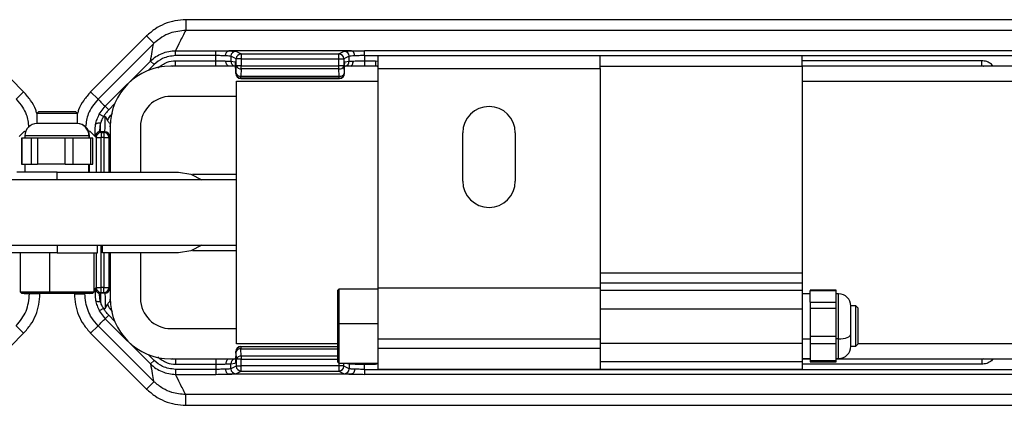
# Model space of a CAD drawing. Header units: millimetres. Extents: x -724 to 2929, y 427 to 799.
# Tile 7 of 48: x -153 to -55, y 427 to 466. Entities that reach past the tile are written whole.
import ezdxf

# ---------------------------------------------------------------- set-up
doc = ezdxf.new("R2010")
doc.units = ezdxf.units.MM

# ---------------------------------------------------------------- blocks, each defined once
blk = doc.blocks.new('Drawing View3')
at = {"color": 7, "linetype": 'Continuous', "lineweight": 25}
for p, q in [((5.001, 33.604), (-97.012, 33.604)), ((-97.012, 33.604), (-97.012, 32.54)), ((5.001, 32.54), (-97.012, 32.54)), ((-118.61, 31.993), (-113.07, 26.452)), ((-100.9, 31.993), (-106.441, 26.452)), ((-105.703, 25.732), (-100.212, 31.222)), ((-100.9, 31.993), (-100.17, 31.263)), ((-100.17, 31.263), (-100.212, 31.222)), ((-98.032, 30.536), (-94.058, 30.536)), ((-98.032, 30.047), (-98.032, 30.536)), ((-94.058, 30.047), (-94.058, 30.536)), ((-80.636, 30.512), (-92.765, 30.512)), ((-92.07, 30.475), (-91.541, 30.21)), ((-81.86, 30.21), (-81.33, 30.475)), ((-79.343, 30.047), (-79.343, 30.536)), ((-12.668, 30.536), (-79.343, 30.536)), ((-104.993, 25.025), (-100.508, 29.511)), ((-100.162, 29.164), (-100.508, 29.511)), ((-98.033, 29.536), (-94.058, 29.536)), ((-98.033, 29.036), (-98.033, 29.536)), ((-94.058, 30.047), (-98.032, 30.047)), ((-94.058, 29.536), (-94.058, 30.047)), ((-94.058, 29.036), (-94.058, 29.536)), ((-92.03, 29.72), (-92.56, 29.985)), ((-92.56, 29.985), (-92.56, 29.497)), ((-92.56, 29.497), (-92.134, 29.427)), ((-92.03, 29.024), (-92.03, 29.72)), ((-91.541, 30.21), (-81.86, 30.21)), ((-81.86, 29.71), (-91.531, 29.71)), ((-91.531, 29.71), (-91.531, 29.024)), ((-81.86, 29.024), (-81.86, 29.71)), ((-81.371, 29.71), (-81.86, 29.71)), ((-81.371, 29.71), (-81.371, 29.024)), ((-80.841, 29.985), (-81.37, 29.72)), ((-81.266, 29.417), (-80.841, 29.487)), ((-80.841, 29.487), (-80.841, 29.985)), ((-79.343, 30.047), (-79.343, 29.536)), ((-79.343, 30.047), (-12.668, 30.047)), ((-79.343, 29.536), (-78.246, 29.536)), ((-79.343, 29.536), (-79.343, 29.036)), ((-78.246, 29.536), (-78.005, 29.483)), ((-78.246, 29.536), (-78.246, 29.036)), ((-56.005, 30.01), (-78.005, 30.01)), ((-78.005, 30.01), (-78.005, 28.76)), ((-36.005, 30.01), (-56.005, 30.01)), ((-56.005, 28.76), (-56.005, 30.01)), ((-36.005, 29.01), (-36.005, 30.01)), ((-18.246, 29.536), (-36.005, 29.536)), ((-18.246, 29.036), (-18.246, 29.536)), ((-100.162, 29.164), (-100.753, 28.573)), ((-92.017, 29.01), (-98.505, 29.01)), ((-98.368, 29.01), (-98.033, 29.043)), ((-98.033, 29.036), (-94.058, 29.036)), ((-92.083, 28.427), (-92.082, 28.427)), ((-92.083, 28.427), (-92.083, 28.285)), ((-92.083, 28.285), (-92.082, 28.285)), ((-92.082, 28.427), (-92.082, 28.285)), ((-92.082, 28.285), (-92.058, 28.297)), ((-92.058, 28.297), (-92.03, 29.024)), ((-91.531, 29.024), (-92.03, 29.024)), ((-91.531, 28.727), (-91.559, 27.999)), ((-91.531, 29.024), (-81.86, 29.024)), ((-91.531, 28.727), (-91.531, 29.024)), ((-81.86, 28.727), (-91.531, 28.727)), ((-81.371, 29.024), (-81.86, 29.024)), ((-81.832, 27.999), (-81.86, 28.727)), ((-81.371, 29.018), (-81.343, 28.291)), ((-81.342, 28.287), (-81.318, 28.275)), ((-81.317, 28.285), (-81.317, 28.427)), ((-81.317, 28.285), (-81.317, 28.427)), ((-81.317, 28.427), (-81.317, 28.427)), ((-81.317, 28.285), (-81.317, 28.285)), ((-78.005, 29.01), (-81.306, 29.01)), ((-79.343, 29.036), (-78.246, 29.036)), ((-78.246, 29.043), (-78.08, 29.01)), ((-78.005, 28.76), (-56.005, 28.76)), ((-78.005, 28.76), (-78.005, 7.01)), ((-56.005, 29.01), (-36.005, 29.01)), ((-56.005, 28.76), (-56.005, 7.01)), ((-36.005, 29.036), (-18.246, 29.036)), ((-36.005, 29.01), (-36.005, 8.51)), ((-10.627, 29.01), (-36.005, 29.01)), ((-18.246, 29.043), (-18.081, 29.01)), ((-18.246, 29.037), (-18.107, 29.01)), ((-92.005, 27.51), (-78.005, 27.51)), ((-92.005, 1.51), (-92.005, 27.51)), ((-91.559, 27.797), (-91.583, 27.785)), ((-91.583, 27.785), (-81.807, 27.785)), ((-91.583, 27.785), (-91.583, 27.785)), ((-91.583, 27.785), (-81.807, 27.785)), ((-91.559, 27.999), (-81.832, 27.999)), ((-91.559, 27.797), (-91.559, 27.999)), ((-81.831, 27.797), (-91.559, 27.797)), ((-81.807, 27.785), (-81.831, 27.797)), ((-36.005, 27.51), (-0.005, 27.51)), ((-113.07, 26.452), (-113.799, 25.723)), ((-106.441, 26.452), (-105.711, 25.723)), ((-92.005, 26.01), (-98.505, 26.01)), ((-111.555, 24.51), (-111.755, 24.31)), ((-111.555, 24.51), (-110.11, 24.51)), ((-110.11, 24.51), (-107.955, 24.51)), ((-107.755, 24.31), (-107.955, 24.51)), ((-105.581, 24.244), (-104.993, 25.025)), ((-104.647, 24.679), (-104.993, 25.025)), ((-104.068, 25.258), (-104.647, 24.679)), ((-111.755, 24.31), (-111.755, 23.31)), ((-110.15, 24.31), (-111.755, 24.31)), ((-107.755, 24.31), (-110.15, 24.31)), ((-107.755, 23.31), (-107.755, 24.31)), ((-105.153, 24.007), (-105.581, 24.244)), ((-105.153, 24.007), (-104.992, 24.007)), ((-104.992, 24.007), (-104.778, 23.62)), ((-112.993, 22.557), (-113.505, 22.046)), ((-112.993, 22.557), (-112.874, 22.542)), ((-107.79, 23.31), (-111.755, 23.31)), ((-107.79, 23.31), (-107.788, 23.31)), ((-107.755, 23.31), (-107.788, 23.31)), ((-106.517, 22.557), (-106.649, 22.541)), ((-106.517, 22.557), (-106.006, 22.046)), ((-105.468, 22.508), (-105.468, 23.341)), ((-105.468, 22.508), (-105.388, 22.428)), ((-105.043, 22.508), (-105.468, 22.508)), ((-105.388, 22.428), (-105.123, 22.428)), ((-105.388, 22.428), (-105.388, 21.928)), ((-105.123, 22.428), (-105.043, 22.508)), ((-105.123, 22.428), (-105.123, 21.928)), ((-104.505, 23.01), (-104.505, 18.51)), ((-104.496, 23.002), (-104.498, 23.104)), ((-101.505, 23.01), (-101.505, 18.51)), ((-113.281, 21.87), (-113.281, 19.31)), ((-113.235, 21.87), (-113.281, 21.87)), ((-113.235, 21.87), (-113.235, 19.31)), ((-112.77, 21.87), (-113.235, 21.87)), ((-112.955, 22.11), (-112.955, 21.87)), ((-106.611, 22.11), (-112.955, 22.11)), ((-112.306, 21.87), (-112.77, 21.87)), ((-112.306, 19.31), (-112.306, 21.87)), ((-111.697, 21.87), (-112.306, 21.87)), ((-111.697, 21.87), (-111.697, 19.31)), ((-110.334, 21.87), (-111.697, 21.87)), ((-108.972, 21.87), (-110.334, 21.87)), ((-108.972, 19.31), (-108.972, 21.87)), ((-108.218, 21.87), (-108.972, 21.87)), ((-108.218, 21.87), (-108.218, 19.31)), ((-107.319, 21.87), (-108.218, 21.87)), ((-106.421, 21.87), (-107.319, 21.87)), ((-106.608, 22.11), (-106.611, 22.11)), ((-106.608, 22.11), (-106.608, 21.87)), ((-106.555, 22.11), (-106.608, 22.11)), ((-106.555, 21.87), (-106.555, 22.11)), ((-106.421, 19.31), (-106.421, 21.87)), ((-106.23, 21.87), (-106.421, 21.87)), ((-106.23, 19.31), (-106.23, 21.87)), ((-105.967, 22.008), (-106.006, 22.046)), ((-105.888, 21.928), (-105.967, 22.008)), ((-105.888, 21.928), (-105.388, 21.928)), ((-105.888, 21.928), (-105.888, 18.51)), ((-105.123, 21.928), (-105.388, 21.928)), ((-105.388, 18.51), (-105.388, 21.928)), ((-105.123, 21.928), (-104.623, 21.928)), ((-105.123, 21.928), (-105.123, 18.51)), ((-104.543, 22.008), (-104.623, 21.928)), ((-104.623, 18.51), (-104.623, 21.928)), ((-69.605, 17.61), (-69.605, 22.41)), ((-64.405, 22.41), (-64.405, 17.61)), ((-113.281, 19.31), (-113.235, 19.31)), ((-113.235, 19.31), (-112.306, 19.31)), ((-112.955, 19.31), (-112.955, 18.51)), ((-112.306, 19.31), (-111.697, 19.31)), ((-108.972, 19.31), (-111.697, 19.31)), ((-108.972, 19.31), (-108.218, 19.31)), ((-108.218, 19.31), (-106.421, 19.31)), ((-106.608, 18.51), (-106.608, 19.31)), ((-106.555, 18.51), (-106.555, 19.31)), ((-106.421, 19.31), (-106.23, 19.31)), ((-92.005, 17.76), (-127.505, 17.76)), ((-109.755, 18.51), (-113.755, 18.51)), ((-109.755, 18.51), (-97.755, 18.51)), ((-109.755, 17.76), (-109.755, 18.51)), ((-92.005, 18.26), (-96.363, 18.26)), ((-127.505, 11.26), (-92.005, 11.26)), ((-109.755, 11.26), (-109.755, 10.51)), ((-105.755, 10.51), (-105.755, 11.26)), ((-105.388, 7.091), (-105.388, 11.26)), ((-105.255, 10.51), (-105.255, 11.26)), ((-96.363, 10.76), (-92.005, 10.76)), ((-109.755, 10.51), (-121.755, 10.51)), ((-113.422, 10.51), (-113.422, 6.643)), ((-110.479, 6.643), (-110.479, 10.51)), ((-109.755, 10.51), (-105.755, 10.51)), ((-106.089, 6.643), (-106.089, 10.51)), ((-105.888, 10.51), (-105.888, 7.091)), ((-97.755, 10.51), (-105.255, 10.51)), ((-105.123, 10.51), (-105.123, 7.091)), ((-104.623, 7.091), (-104.623, 10.51)), ((-104.505, 10.51), (-104.505, 6.01)), ((-101.505, 10.51), (-101.505, 6.01)), ((-36.005, 8.51), (-56.005, 8.51)), ((-36.005, 8.51), (-36.005, 7.51)), ((-106.089, 6.89), (-106.006, 6.973)), ((-105.967, 7.011), (-106.006, 6.973)), ((-105.888, 7.091), (-105.967, 7.011)), ((-105.888, 7.091), (-105.388, 7.091)), ((-105.123, 7.091), (-105.388, 7.091)), ((-105.388, 6.592), (-105.388, 7.091)), ((-105.123, 7.091), (-104.623, 7.091)), ((-105.123, 6.592), (-105.123, 7.091)), ((-104.543, 7.011), (-104.623, 7.091)), ((-81.872, 6.926), (-82.005, 6.793)), ((-78.005, 6.926), (-81.872, 6.926)), ((-81.872, 6.926), (-81.872, 3.511)), ((-56.005, 7.01), (-78.005, 7.01)), ((-78.005, 7.01), (-78.005, 2.01)), ((-36.005, 7.51), (-56.005, 7.51)), ((-56.005, 7.01), (-56.005, 2.01)), ((-36.005, 7.51), (-36.005, 6.793)), ((-113.422, 6.643), (-113.289, 6.51)), ((-113.422, 6.643), (-110.479, 6.643)), ((-113.289, 6.51), (-110.452, 6.51)), ((-112.491, 6.51), (-112.491, 6.466)), ((-111.459, 6.454), (-112.491, 6.454)), ((-111.459, 6.454), (-111.459, 6.51)), ((-110.479, 6.643), (-106.089, 6.643)), ((-110.479, 6.643), (-110.452, 6.51)), ((-110.452, 6.51), (-106.222, 6.51)), ((-108.051, 6.454), (-108.051, 6.51)), ((-108.051, 6.454), (-107.019, 6.454)), ((-107.019, 6.51), (-107.019, 6.466)), ((-106.222, 6.51), (-106.089, 6.643)), ((-105.468, 6.512), (-105.388, 6.592)), ((-105.043, 6.512), (-105.468, 6.512)), ((-105.468, 6.512), (-105.468, 5.678)), ((-105.388, 6.592), (-105.123, 6.592)), ((-105.123, 6.592), (-105.043, 6.512)), ((-104.497, 6.009), (-104.498, 5.916)), ((-82.005, 6.793), (-82.005, 3.502)), ((-36.005, 6.793), (-56.005, 6.793)), ((-36.005, 6.793), (-36.005, 5.26)), ((-35.205, 6.46), (-36.005, 6.46)), ((-32.645, 6.812), (-35.205, 6.812)), ((-35.205, 6.812), (-35.205, 6.747)), ((-32.645, 6.747), (-35.205, 6.747)), ((-35.205, 5.646), (-35.205, 6.747)), ((-32.645, 6.747), (-32.645, 6.812)), ((-32.645, 6.196), (-32.645, 6.747)), ((-32.405, 6.46), (-32.645, 6.46)), ((-32.645, 5.646), (-32.645, 6.196)), ((-32.405, 2.004), (-32.405, 6.46)), ((-105.153, 5.012), (-105.581, 4.775)), ((-105.153, 5.012), (-104.992, 5.012)), ((-104.992, 5.012), (-104.778, 5.399)), ((-56.005, 4.981), (-36.005, 4.981)), ((-36.005, 5.26), (-36.005, 1.989)), ((-35.205, 5.646), (-32.645, 5.646)), ((-35.205, 5.646), (-35.205, 5.004)), ((-32.645, 5.004), (-35.205, 5.004)), ((-35.205, 5.004), (-35.205, 2.251)), ((-32.645, 5.004), (-32.645, 5.646)), ((-32.645, 3.627), (-32.645, 5.004)), ((-30.705, 5.26), (-31.205, 5.26)), ((-31.205, 2.474), (-31.205, 5.26)), ((-30.505, 5.06), (-30.705, 5.26)), ((-30.705, 3.397), (-30.705, 5.26)), ((-30.505, 5.06), (-30.505, 3.383)), ((-105.581, 4.775), (-104.993, 3.994)), ((-104.647, 4.34), (-104.993, 3.994)), ((-104.993, 3.994), (-100.508, -0.491)), ((-104.068, 3.762), (-104.647, 4.34)), ((-113.07, 2.567), (-113.799, 3.296)), ((-106.441, 2.567), (-105.711, 3.296)), ((-105.703, 3.288), (-100.212, -2.203)), ((-98.505, 3.01), (-92.005, 3.01)), ((-81.872, 3.511), (-82.005, 3.502)), ((-82.005, 3.502), (-82.005, -0.274)), ((-81.872, 3.511), (-81.872, -0.407)), ((-81.872, 3.511), (-78.005, 3.511)), ((-32.645, 2.251), (-32.645, 3.627)), ((-30.705, 1.26), (-30.705, 3.397)), ((-30.505, 3.383), (-30.505, 1.46)), ((-118.61, -2.974), (-113.07, 2.567)), ((-100.9, -2.974), (-106.441, 2.567)), ((-78.005, 2.01), (-56.005, 2.01)), ((-78.005, 2.01), (-78.005, 1.05)), ((-56.005, 2.01), (-56.005, 1.05)), ((-36.005, 1.989), (-35.205, 1.989)), ((-36.005, 1.989), (-36.005, 1.26)), ((-35.205, 2.251), (-32.645, 2.251)), ((-35.205, 2.251), (-35.205, 1.517)), ((-32.645, 1.517), (-32.645, 2.251)), ((-32.405, 1.989), (-32.645, 1.989)), ((-32.405, 1.989), (-32.405, 2.004)), ((-32.405, 0.06), (-32.405, 1.989)), ((-31.205, 2.474), (-31.205, 2.465)), ((-31.205, 1.26), (-31.205, 2.465)), ((-82.005, 1.51), (-92.005, 1.51)), ((-91.559, 1.222), (-91.583, 1.234)), ((-91.583, 1.234), (-91.583, 1.234)), ((-91.583, 1.234), (-82.005, 1.234)), ((-91.583, 1.234), (-82.005, 1.234)), ((-91.559, 1.222), (-91.559, 1.02)), ((-82.005, 1.222), (-91.559, 1.222)), ((-91.531, 0.293), (-91.559, 1.02)), ((-91.559, 1.02), (-82.005, 1.02)), ((-56.005, 1.05), (-78.005, 1.05)), ((-78.005, 1.05), (-78.005, -0.99)), ((-36.005, 1.538), (-56.005, 1.538)), ((-56.005, 1.05), (-56.005, -0.99)), ((-36.005, 1.26), (-36.005, -0.274)), ((-32.645, 1.517), (-35.205, 1.517)), ((-35.205, 1.517), (-35.205, -0.136)), ((-32.645, 0.691), (-32.645, 1.517)), ((-31.205, 1.26), (-30.705, 1.26)), ((-30.705, 1.26), (-30.505, 1.46)), ((-0.005, 1.51), (-30.505, 1.51)), ((-100.162, -0.145), (-100.753, 0.447)), ((-98.505, 0.01), (-92.094, 0.01)), ((-98.033, -0.024), (-98.368, 0.01)), ((-92.083, 0.734), (-92.082, 0.734)), ((-92.083, 0.592), (-92.083, 0.734)), ((-92.083, 0.592), (-92.082, 0.592)), ((-92.082, 0.592), (-92.082, 0.734)), ((-92.082, 0.734), (-92.058, 0.722)), ((-92.058, 0.722), (-92.03, -0.005)), ((-91.531, 0.293), (-91.531, -0.005)), ((-82.005, 0.293), (-91.531, 0.293)), ((-36.005, 0.06), (-35.205, 0.06)), ((-36.005, 0.01), (-35.205, 0.01)), ((-32.645, -0.136), (-32.645, 0.691)), ((-32.645, 0.06), (-32.405, 0.06)), ((-32.645, 0.01), (-10.705, 0.01)), ((-18.081, 0.01), (-18.246, -0.024)), ((-18.246, -0.018), (-18.107, 0.01)), ((-100.162, -0.145), (-100.508, -0.491)), ((-94.058, -0.017), (-98.033, -0.017)), ((-98.033, -0.017), (-98.033, -0.517)), ((-98.033, -0.517), (-94.058, -0.517)), ((-94.058, -0.017), (-94.058, -0.517)), ((-94.058, -0.517), (-94.058, -1.027)), ((-92.56, -0.478), (-92.134, -0.407)), ((-92.56, -0.966), (-92.56, -0.478)), ((-92.03, -0.701), (-92.56, -0.966)), ((-92.03, -0.005), (-92.03, -0.701)), ((-91.531, -0.005), (-92.03, -0.005)), ((-91.531, -0.691), (-91.531, -0.005)), ((-91.531, -0.005), (-82.005, -0.005)), ((-81.86, -0.691), (-91.531, -0.691)), ((-82.005, -0.274), (-81.872, -0.407)), ((-81.872, -0.407), (-78.005, -0.407)), ((-81.86, -0.407), (-81.86, -0.691)), ((-81.371, -0.691), (-81.86, -0.691)), ((-81.371, -0.691), (-81.371, -0.407)), ((-80.841, -0.966), (-81.37, -0.701)), ((-81.208, -0.407), (-80.841, -0.468)), ((-80.845, -0.407), (-80.841, -0.468)), ((-80.841, -0.468), (-80.841, -0.966)), ((-80.511, -0.478), (-80.506, -0.407)), ((-79.343, -0.517), (-79.343, -0.407)), ((-79.343, -1.027), (-79.343, -0.517)), ((-79.343, -0.517), (-78.246, -0.517)), ((-78.246, -0.517), (-78.246, -0.407)), ((-78.246, -0.517), (-77.966, -0.455)), ((-36.005, -0.274), (-56.005, -0.274)), ((-56.005, -0.274), (-56.005, -0.99)), ((-35.205, -0.017), (-36.005, -0.017)), ((-36.005, -0.274), (-36.005, -0.99)), ((-18.246, -0.517), (-36.005, -0.517)), ((-35.205, -0.136), (-32.645, -0.136)), ((-35.205, -0.136), (-35.205, -0.293)), ((-35.205, -0.293), (-32.645, -0.293)), ((-18.246, -0.017), (-32.645, -0.017)), ((-32.645, -0.293), (-32.645, -0.136)), ((-18.246, -0.017), (-18.246, -0.517)), ((-94.058, -1.027), (-98.032, -1.027)), ((-98.032, -1.027), (-98.032, -1.517)), ((-98.032, -1.517), (-94.058, -1.517)), ((-94.058, -1.027), (-94.058, -1.517)), ((-80.636, -1.492), (-92.765, -1.492)), ((-92.07, -1.456), (-91.541, -1.191)), ((-91.541, -1.191), (-81.86, -1.191)), ((-81.86, -1.191), (-81.33, -1.456)), ((-79.343, -1.027), (-79.343, -1.517)), ((-79.343, -1.027), (-12.668, -1.027)), ((-12.668, -1.517), (-79.343, -1.517)), ((-78.005, -0.99), (-56.005, -0.99)), ((-56.005, -0.99), (-36.005, -0.99)), ((-100.9, -2.974), (-100.17, -2.244)), ((-100.17, -2.244), (-100.212, -2.203)), ((5.001, -3.521), (-97.012, -3.521)), ((-97.012, -4.585), (-97.012, -3.521)), ((-97.012, -4.585), (5.001, -4.585))]:
    blk.add_line(p, q, dxfattribs=at)
at = {"color": 7, "linetype": 'Continuous', "lineweight": 25, "flags": 128}
for points in [[(-105.468, 23.341), (-105.556, 23.35), (-105.64, 23.351), (-105.72, 23.345), (-105.79, 23.332), (-105.85, 23.312), (-105.898, 23.285), (-105.931, 23.253), (-105.948, 23.217)], [(-97.755, 18.51), (-96.519, 18.314), (-95.423, 17.76)], [(-95.423, 11.26), (-96.519, 10.705), (-97.755, 10.51)], [(-105.468, 5.678), (-105.556, 5.669), (-105.64, 5.668), (-105.72, 5.674), (-105.79, 5.687), (-105.85, 5.708), (-105.898, 5.734), (-105.931, 5.766), (-105.948, 5.803)], [(-32.405, 1.989), (-32.171, 1.998), (-31.946, 2.025), (-31.739, 2.069), (-31.557, 2.128), (-31.407, 2.201), (-31.297, 2.283), (-31.228, 2.372), (-31.205, 2.465)]]:
    blk.add_lwpolyline(points, dxfattribs=at)
at = {"color": 7, "linetype": 'Continuous', "lineweight": 25}
for centre, radius, start, end in [((-92.069, 29.984), 0.49, 90.12137, 179.93757), ((-81.331, 29.984), 0.49, 0.06243, 89.87863), ((-92.06, 29.497), 0.499, 179.93639, 257.30598), ((-91.539, 29.719), 0.491, 90.1836, 179.8164), ((-91.54, 29.72), 0.49, 90.12137, 179.93757), ((-81.861, 29.72), 0.49, 0.06243, 89.87863), ((-81.33, 29.487), 0.49, 282.8352, 0.05424), ((-98.505, 23.01), 6, 90, 180), ((-91.583, 28.285), 0.5, 180, 270), ((-91.582, 28.285), 0.5, 180.06243, 269.87863), ((-91.622, 28.461), 0.466, 200.59392, 277.80251), ((-91.558, 28.297), 0.5, 180.06243, 269.87863), ((-91.594, 29.188), 0.466, 200.59392, 277.80251), ((-81.798, 29.179), 0.457, 262.19749, 339.40608), ((-81.77, 28.451), 0.457, 262.19749, 339.40608), ((-81.832, 28.287), 0.49, 270.12137, 359.93757), ((-81.808, 28.275), 0.49, 270.12137, 359.93757), ((-98.505, 23.01), 3, 90, 180), ((-67.005, 22.41), 2.6, 0, 180), ((-111.755, 22.11), 1.2, 90, 180), ((-107.798, 22.119), 1.19, 359.52683, 89.51888), ((-107.755, 22.11), 1.2, 0, 90), ((-105.387, 21.927), 0.5, 90.04597, 179.95403), ((-105.124, 21.927), 0.5, 0.04597, 89.95403), ((-105.044, 22.007), 0.5, 0.04597, 89.95403), ((-67.005, 17.61), 2.6, 180, 270), ((-67.005, 17.61), 2.6, 270, 0), ((-105.387, 7.092), 0.5, 180.04597, 269.95403), ((-105.124, 7.092), 0.5, 270.04597, 359.95403), ((-105.044, 7.012), 0.5, 270.04597, 359.95403), ((-98.505, 6.01), 6, 180, 270), ((-98.505, 6.01), 3, 180, 270), ((-32.405, 5.26), 1.2, 0, 90), ((-91.583, 0.734), 0.5, 90, 180), ((-91.582, 0.734), 0.5, 90.12137, 179.93757), ((-91.558, 0.722), 0.5, 90.12137, 179.93757), ((-91.622, 0.559), 0.466, 82.19749, 159.40608), ((-32.405, 1.26), 1.2, 270, 0), ((-92.06, -0.478), 0.499, 102.69402, 180.06361), ((-91.594, -0.169), 0.466, 82.19749, 159.40608), ((-92.069, -0.965), 0.49, 180.06243, 269.87863), ((-91.539, -0.7), 0.491, 180.1836, 269.8164), ((-91.54, -0.701), 0.49, 180.06243, 269.87863), ((-81.861, -0.701), 0.49, 270.12137, 359.93757), ((-81.331, -0.965), 0.49, 270.12137, 359.93757)]:
    blk.add_arc(centre, radius, start, end, dxfattribs=at)
for points, knots in [([(-97.012, 33.604), (-97.374, 33.584), (-98.095, 33.543), (-99.131, 33.212), (-100.094, 32.713), (-100.632, 32.233), (-100.9, 31.993)], [0, 0, 0, 0, 0.251399, 0.5004218, 0.7506031, 1, 1, 1, 1]), ([(-97.032, 32.54), (-97.559, 32.486), (-98.392, 32.401), (-99.444, 31.883), (-99.923, 31.474), (-100.17, 31.263)], [0, 0, 0, 0, 0.455145, 0.719094, 1, 1, 1, 1]), ([(-97.032, 32.54), (-97.227, 32.166), (-97.575, 31.498), (-97.893, 30.83), (-98.032, 30.536)], [0, 0, 0, 0, 0.560004, 1, 1, 1, 1]), ([(-97.032, 32.54), (-97.028, 32.54), (-97.021, 32.54), (-97.015, 32.54), (-97.012, 32.54)], [0, 0, 0, 0, 0.559994, 1, 1, 1, 1]), ([(-100.508, 29.511), (-100.455, 29.828), (-100.359, 30.395), (-100.257, 30.969), (-100.212, 31.222)], [0, 0, 0, 0, 0.5600014, 1, 1, 1, 1]), ([(-100.508, 29.511), (-100.336, 29.664), (-99.993, 29.969), (-99.379, 30.288), (-98.72, 30.496), (-98.262, 30.523), (-98.032, 30.536)], [0, 0, 0, 0, 0.250771, 0.499923, 0.749565, 1, 1, 1, 1]), ([(-94.058, 30.536), (-93.795, 30.535), (-93.325, 30.532), (-92.943, 30.518), (-92.775, 30.511)], [0, 0, 0, 0, 0.559922, 1, 1, 1, 1]), ([(-93.089, 30.022), (-93.087, 30.057), (-93.082, 30.127), (-93.058, 30.227), (-93.022, 30.317), (-92.963, 30.412), (-92.879, 30.491), (-92.808, 30.505), (-92.775, 30.511)], [0, 0, 0, 0, 0.139541, 0.281229, 0.42135, 0.556376, 0.799485, 1, 1, 1, 1]), ([(-92.775, 30.511), (-92.775, 30.511), (-92.773, 30.512), (-92.769, 30.512), (-92.766, 30.512), (-92.765, 30.512)], [0, 0, 0, 0, 0.279345, 0.559313, 1, 1, 1, 1]), ([(-92.765, 30.512), (-92.556, 30.506), (-92.184, 30.495), (-92.105, 30.481), (-92.07, 30.475)], [0, 0, 0, 0, 0.559975, 1, 1, 1, 1]), ([(-81.33, 30.475), (-81.277, 30.483), (-81.183, 30.497), (-80.803, 30.507), (-80.636, 30.512)], [0, 0, 0, 0, 0.560027, 1, 1, 1, 1]), ([(-80.636, 30.512), (-80.634, 30.512), (-80.63, 30.512), (-80.627, 30.512), (-80.626, 30.511), (-80.625, 30.511)], [0, 0, 0, 0, 0.559257, 0.77874, 1, 1, 1, 1]), ([(-80.625, 30.511), (-80.407, 30.519), (-80.017, 30.533), (-79.549, 30.535), (-79.343, 30.536)], [0, 0, 0, 0, 0.560071, 1, 1, 1, 1]), ([(-80.312, 30.022), (-80.314, 30.057), (-80.318, 30.127), (-80.342, 30.228), (-80.378, 30.318), (-80.437, 30.413), (-80.521, 30.491), (-80.593, 30.505), (-80.625, 30.511)], [0, 0, 0, 0, 0.139837, 0.281809, 0.422153, 0.557296, 0.800225, 1, 1, 1, 1]), ([(-98.032, 30.047), (-98.479, 29.995), (-99.278, 29.902), (-99.891, 29.39), (-100.162, 29.164)], [0, 0, 0, 0, 0.558912, 1, 1, 1, 1]), ([(-99.801, 28.803), (-99.509, 29.035), (-98.985, 29.45), (-98.324, 29.51), (-98.033, 29.536)], [0, 0, 0, 0, 0.558952, 1, 1, 1, 1]), ([(-93.089, 30.022), (-93.238, 30.029), (-93.53, 30.043), (-93.884, 30.046), (-94.058, 30.047)], [0, 0, 0, 0, 0.510825, 1, 1, 1, 1]), ([(-94.058, 29.536), (-93.877, 29.535), (-93.506, 29.533), (-93.206, 29.517), (-93.053, 29.509)], [0, 0, 0, 0, 0.48812, 1, 1, 1, 1]), ([(-92.56, 29.985), (-92.575, 29.989), (-92.604, 29.997), (-92.768, 30.01), (-92.966, 30.017), (-93.089, 30.022)], [0, 0, 0, 0, 0.302331, 0.570083, 1, 1, 1, 1]), ([(-93.053, 29.509), (-92.938, 29.508), (-92.753, 29.506), (-92.602, 29.501), (-92.574, 29.499), (-92.56, 29.497)], [0, 0, 0, 0, 0.43002, 0.69773, 1, 1, 1, 1]), ([(-92.723, 29.01), (-92.758, 29.014), (-92.836, 29.024), (-92.926, 29.102), (-92.989, 29.199), (-93.026, 29.293), (-93.05, 29.399), (-93.052, 29.473), (-93.053, 29.509)], [0, 0, 0, 0, 0.198541, 0.441673, 0.577338, 0.718197, 0.860416, 1, 1, 1, 1]), ([(-92.082, 28.427), (-92.083, 28.568), (-92.085, 28.861), (-92.099, 29.195), (-92.117, 29.391), (-92.129, 29.415), (-92.134, 29.427)], [0, 0, 0, 0, 0.2702044, 0.5621819, 0.789489, 1, 1, 1, 1]), ([(-91.531, 29.71), (-91.57, 29.711), (-91.643, 29.713), (-91.763, 29.715), (-91.89, 29.718), (-92, 29.72), (-92.02, 29.72), (-92.03, 29.72)], [0, 0, 0, 0, 0.1553647, 0.2907494, 0.5007962, 0.757657, 1, 1, 1, 1]), ([(-91.541, 30.21), (-91.541, 30.203), (-91.54, 30.187), (-91.538, 30.112), (-91.537, 30.021), (-91.535, 29.931), (-91.533, 29.826), (-91.532, 29.75), (-91.531, 29.71)], [0, 0, 0, 0, 0.19781, 0.429961, 0.559488, 0.697674, 0.844514, 1, 1, 1, 1]), ([(-91.541, 30.21), (-91.541, 30.21), (-91.541, 30.21), (-91.541, 30.21), (-91.541, 30.21)], [0, 0, 0, 0, 0.56, 1, 1, 1, 1]), ([(-81.37, 29.72), (-81.37, 29.72), (-81.371, 29.72), (-81.371, 29.717), (-81.371, 29.714), (-81.371, 29.711), (-81.371, 29.71)], [0, 0, 0, 0, 0.270759, 0.562561, 0.789542, 1, 1, 1, 1]), ([(-81.317, 28.427), (-81.317, 28.566), (-81.315, 28.857), (-81.301, 29.188), (-81.283, 29.382), (-81.272, 29.405), (-81.266, 29.417)], [0, 0, 0, 0, 0.270204, 0.562182, 0.789489, 1, 1, 1, 1]), ([(-80.312, 30.022), (-80.434, 30.017), (-80.633, 30.01), (-80.796, 29.997), (-80.825, 29.989), (-80.841, 29.985)], [0, 0, 0, 0, 0.429917, 0.697669, 1, 1, 1, 1]), ([(-80.511, 29.497), (-80.507, 29.462), (-80.499, 29.389), (-80.509, 29.286), (-80.532, 29.194), (-80.572, 29.099), (-80.622, 29.034), (-80.642, 29.025), (-80.647, 29.023)], [0, 0, 0, 0, 0.1550213, 0.3132251, 0.4706608, 0.6236755, 0.9052894, 1, 1, 1, 1]), ([(-80.511, 29.497), (-80.431, 29.503), (-80.274, 29.515), (-79.977, 29.527), (-79.664, 29.535), (-79.448, 29.536), (-79.343, 29.536)], [0, 0, 0, 0, 0.263642, 0.518162, 0.7636, 1, 1, 1, 1]), ([(-79.343, 30.047), (-79.516, 30.046), (-79.871, 30.043), (-80.163, 30.029), (-80.312, 30.022)], [0, 0, 0, 0, 0.489175, 1, 1, 1, 1]), ([(-17.148, 29.01), (-17.192, 29.073), (-17.335, 29.278), (-17.733, 29.479), (-18.074, 29.517), (-18.246, 29.536)], [0, 0, 0, 0, 0.182008, 0.590038, 1, 1, 1, 1]), ([(-92.01, 29.019), (-92.02, 29.009), (-92.043, 28.986), (-92.059, 28.875), (-92.071, 28.687), (-92.075, 28.518), (-92.077, 28.427)], [0, 0, 0, 0, 0.168558, 0.399815, 0.675408, 1, 1, 1, 1]), ([(-81.371, 29.024), (-81.371, 29.023), (-81.371, 29.021), (-81.371, 29.019), (-81.371, 29.018)], [0, 0, 0, 0, 0.559934, 1, 1, 1, 1]), ([(-81.343, 28.291), (-81.343, 28.29), (-81.342, 28.289), (-81.342, 28.287), (-81.342, 28.287), (-81.342, 28.287)], [0, 0, 0, 0, 0.277305, 0.56188, 1, 1, 1, 1]), ([(-81.318, 28.275), (-81.318, 28.275), (-81.318, 28.275), (-81.318, 28.276), (-81.318, 28.278), (-81.317, 28.281), (-81.317, 28.284), (-81.317, 28.285)], [0, 0, 0, 0, 0.176591, 0.367133, 0.563896, 0.790766, 1, 1, 1, 1]), ([(-80.646, 29.015), (-80.606, 29.018), (-80.469, 29.025), (-80.169, 29.034), (-79.769, 29.041), (-79.485, 29.042), (-79.343, 29.043)], [0, 0, 0, 0, 0.121339, 0.414054, 0.706904, 1, 1, 1, 1]), ([(-81.807, 27.785), (-81.807, 27.785), (-81.807, 27.785), (-81.807, 27.785), (-81.807, 27.785)], [0, 0, 0, 0, 0.56, 1, 1, 1, 1]), ([(-111.769, 24.31), (-111.803, 24.43), (-111.933, 24.895), (-112.356, 25.641), (-112.831, 26.181), (-113.07, 26.452)], [0, 0, 0, 0, 0.147926, 0.572025, 1, 1, 1, 1]), ([(-106.441, 26.452), (-106.679, 26.181), (-107.154, 25.641), (-107.577, 24.895), (-107.708, 24.43), (-107.741, 24.31)], [0, 0, 0, 0, 0.427975, 0.852073, 1, 1, 1, 1]), ([(-113.799, 25.723), (-113.581, 25.471), (-113.186, 25.016), (-112.703, 24.095), (-112.621, 23.401), (-112.571, 22.976)], [0, 0, 0, 0, 0.325025, 0.586348, 1, 1, 1, 1]), ([(-105.711, 25.723), (-106.093, 25.264), (-106.762, 24.458), (-106.884, 23.425), (-106.936, 22.981)], [0, 0, 0, 0, 0.569809, 1, 1, 1, 1]), ([(-105.703, 25.732), (-105.704, 25.73), (-105.707, 25.727), (-105.71, 25.724), (-105.711, 25.723)], [0, 0, 0, 0, 0.56, 1, 1, 1, 1]), ([(-105.703, 25.732), (-105.576, 25.594), (-105.351, 25.347), (-105.103, 25.124), (-104.993, 25.025)], [0, 0, 0, 0, 0.560004, 1, 1, 1, 1]), ([(-104.647, 24.679), (-104.754, 24.563), (-104.946, 24.356), (-105.089, 24.114), (-105.153, 24.007)], [0, 0, 0, 0, 0.5597072, 1, 1, 1, 1]), ([(-105.948, 23.217), (-105.91, 23.39), (-105.833, 23.737), (-105.665, 24.075), (-105.581, 24.244)], [0, 0, 0, 0, 0.498303, 1, 1, 1, 1]), ([(-105.153, 24.007), (-105.225, 23.898), (-105.366, 23.683), (-105.434, 23.454), (-105.468, 23.341)], [0, 0, 0, 0, 0.5073736, 1, 1, 1, 1]), ([(-105.043, 22.508), (-105.039, 22.519), (-105.032, 22.54), (-105.019, 22.683), (-105.005, 22.961), (-104.995, 23.433), (-104.993, 23.819), (-104.992, 24.007)], [0, 0, 0, 0, 0.153265, 0.287969, 0.500879, 0.756968, 1, 1, 1, 1]), ([(-104.778, 23.62), (-104.702, 23.762), (-104.567, 24.015), (-104.372, 24.226), (-104.286, 24.318)], [0, 0, 0, 0, 0.559804, 1, 1, 1, 1]), ([(-104.778, 23.62), (-104.748, 23.574), (-104.687, 23.48), (-104.58, 23.358), (-104.511, 23.239), (-104.502, 23.146), (-104.498, 23.104)], [0, 0, 0, 0, 0.249356, 0.499656, 0.772858, 1, 1, 1, 1]), ([(-106.001, 22.544), (-106.002, 22.646), (-106.003, 22.852), (-105.967, 23.094), (-105.948, 23.217)], [0, 0, 0, 0, 0.4936086, 1, 1, 1, 1]), ([(-105.967, 22.008), (-105.975, 22.046), (-105.987, 22.115), (-105.997, 22.413), (-106.001, 22.544)], [0, 0, 0, 0, 0.559781, 1, 1, 1, 1]), ([(-105.468, 23.341), (-105.494, 23.224), (-105.547, 22.992), (-105.545, 22.722), (-105.571, 22.589), (-105.643, 22.515), (-105.724, 22.459), (-105.841, 22.362), (-105.945, 22.202), (-105.959, 22.078), (-105.967, 22.008)], [0, 0, 0, 0, 0.199132, 0.396786, 0.598319, 0.653095, 0.717496, 0.81564, 0.895739, 1, 1, 1, 1]), ([(-105.468, 22.508), (-105.502, 22.506), (-105.569, 22.502), (-105.694, 22.461), (-105.831, 22.371), (-105.921, 22.234), (-105.962, 22.109), (-105.966, 22.042), (-105.967, 22.008)], [0, 0, 0, 0, 0.130705, 0.25774, 0.5, 0.742232, 0.869274, 1, 1, 1, 1]), ([(-105.967, 7.011), (-105.975, 6.973), (-105.987, 6.904), (-105.997, 6.606), (-106.001, 6.475)], [0, 0, 0, 0, 0.5597809, 1, 1, 1, 1]), ([(-105.468, 6.512), (-105.502, 6.514), (-105.569, 6.517), (-105.694, 6.558), (-105.831, 6.649), (-105.921, 6.785), (-105.962, 6.91), (-105.966, 6.977), (-105.967, 7.011)], [0, 0, 0, 0, 0.130726, 0.257768, 0.5000002, 0.7422598, 0.8692948, 1, 1, 1, 1]), ([(-105.468, 5.678), (-105.494, 5.795), (-105.547, 6.027), (-105.545, 6.297), (-105.571, 6.43), (-105.643, 6.504), (-105.724, 6.56), (-105.841, 6.657), (-105.945, 6.817), (-105.959, 6.941), (-105.967, 7.011)], [0, 0, 0, 0, 0.199132, 0.396786, 0.598319, 0.653095, 0.717496, 0.81564, 0.895739, 1, 1, 1, 1]), ([(-113.799, 3.296), (-113.425, 3.759), (-112.678, 4.682), (-112.553, 5.864), (-112.491, 6.454)], [0, 0, 0, 0, 0.500454, 1, 1, 1, 1]), ([(-113.07, 2.567), (-112.828, 2.837), (-112.348, 3.375), (-111.849, 4.341), (-111.52, 5.375), (-111.48, 6.095), (-111.46, 6.454)], [0, 0, 0, 0, 0.251262, 0.500249, 0.750474, 1, 1, 1, 1]), ([(-112.993, 6.462), (-112.9, 6.481), (-112.732, 6.515), (-112.565, 6.481), (-112.491, 6.466)], [0, 0, 0, 0, 0.560019, 1, 1, 1, 1]), ([(-112.491, 6.454), (-112.491, 6.456), (-112.491, 6.46), (-112.491, 6.465), (-112.491, 6.466)], [0, 0, 0, 0, 0.56, 1, 1, 1, 1]), ([(-108.051, 6.454), (-108.031, 6.095), (-107.99, 5.375), (-107.662, 4.341), (-107.163, 3.375), (-106.682, 2.837), (-106.441, 2.567)], [0, 0, 0, 0, 0.249526, 0.499751, 0.748738, 1, 1, 1, 1]), ([(-106.517, 6.462), (-106.611, 6.481), (-106.778, 6.515), (-106.946, 6.481), (-107.019, 6.466)], [0, 0, 0, 0, 0.5600186, 1, 1, 1, 1]), ([(-107.019, 6.454), (-107.019, 6.456), (-107.019, 6.46), (-107.019, 6.465), (-107.019, 6.466)], [0, 0, 0, 0, 0.56, 1, 1, 1, 1]), ([(-105.711, 3.296), (-105.931, 3.548), (-106.326, 4.002), (-106.864, 5.053), (-106.956, 5.888), (-107.019, 6.454)], [0, 0, 0, 0, 0.2860724, 0.5160768, 1, 1, 1, 1]), ([(-106.001, 6.475), (-106.002, 6.373), (-106.003, 6.167), (-105.967, 5.925), (-105.948, 5.803)], [0, 0, 0, 0, 0.493609, 1, 1, 1, 1]), ([(-105.043, 6.512), (-105.039, 6.5), (-105.032, 6.48), (-105.019, 6.336), (-105.005, 6.059), (-104.995, 5.586), (-104.993, 5.2), (-104.992, 5.012)], [0, 0, 0, 0, 0.153275, 0.287982, 0.500879, 0.756977, 1, 1, 1, 1]), ([(-104.778, 5.399), (-104.751, 5.441), (-104.691, 5.536), (-104.585, 5.653), (-104.52, 5.767), (-104.501, 5.852), (-104.498, 5.899), (-104.498, 5.911), (-104.498, 5.914), (-104.498, 5.915), (-104.498, 5.915), (-104.498, 5.915), (-104.498, 5.915)], [0, 0, 0, 0, 0.225454, 0.499184, 0.748894, 0.936665, 0.983228, 0.995234, 0.998482, 0.99944, 0.999764, 1, 1, 1, 1]), ([(-105.948, 5.803), (-105.91, 5.629), (-105.833, 5.282), (-105.665, 4.944), (-105.581, 4.775)], [0, 0, 0, 0, 0.498303, 1, 1, 1, 1]), ([(-105.153, 5.012), (-105.225, 5.121), (-105.366, 5.336), (-105.434, 5.565), (-105.468, 5.678)], [0, 0, 0, 0, 0.507374, 1, 1, 1, 1]), ([(-104.647, 4.34), (-104.754, 4.456), (-104.946, 4.663), (-105.089, 4.905), (-105.153, 5.012)], [0, 0, 0, 0, 0.559707, 1, 1, 1, 1]), ([(-104.778, 5.399), (-104.702, 5.257), (-104.567, 5.004), (-104.372, 4.793), (-104.286, 4.701)], [0, 0, 0, 0, 0.5598036, 1, 1, 1, 1]), ([(-105.703, 3.288), (-105.576, 3.426), (-105.351, 3.672), (-105.103, 3.896), (-104.993, 3.994)], [0, 0, 0, 0, 0.560004, 1, 1, 1, 1]), ([(-105.703, 3.288), (-105.704, 3.289), (-105.707, 3.292), (-105.71, 3.295), (-105.711, 3.296)], [0, 0, 0, 0, 0.56, 1, 1, 1, 1]), ([(-99.801, 0.216), (-99.509, -0.016), (-98.985, -0.431), (-98.324, -0.491), (-98.033, -0.517)], [0, 0, 0, 0, 0.558952, 1, 1, 1, 1]), ([(-92.723, 0.01), (-92.758, 0.005), (-92.836, -0.005), (-92.926, -0.083), (-92.988, -0.181), (-93.026, -0.275), (-93.049, -0.38), (-93.052, -0.454), (-93.053, -0.49)], [0, 0, 0, 0, 0.19989, 0.443392, 0.578861, 0.719315, 0.860996, 1, 1, 1, 1]), ([(-92.082, 0.592), (-92.083, 0.452), (-92.085, 0.158), (-92.099, -0.176), (-92.117, -0.372), (-92.129, -0.396), (-92.134, -0.407)], [0, 0, 0, 0, 0.270204, 0.562182, 0.789489, 1, 1, 1, 1]), ([(-17.148, 0.01), (-17.192, -0.054), (-17.335, -0.259), (-17.733, -0.46), (-18.074, -0.498), (-18.246, -0.517)], [0, 0, 0, 0, 0.182008, 0.590038, 1, 1, 1, 1]), ([(-100.508, -0.491), (-100.336, -0.645), (-99.993, -0.95), (-99.379, -1.269), (-98.72, -1.477), (-98.262, -1.504), (-98.032, -1.517)], [0, 0, 0, 0, 0.250771, 0.499923, 0.749565, 1, 1, 1, 1]), ([(-100.508, -0.491), (-100.455, -0.809), (-100.359, -1.376), (-100.257, -1.95), (-100.212, -2.203)], [0, 0, 0, 0, 0.5600014, 1, 1, 1, 1]), ([(-98.032, -1.027), (-98.479, -0.976), (-99.278, -0.883), (-99.891, -0.371), (-100.162, -0.145)], [0, 0, 0, 0, 0.558912, 1, 1, 1, 1]), ([(-94.058, -0.517), (-93.877, -0.516), (-93.506, -0.514), (-93.206, -0.498), (-93.053, -0.49)], [0, 0, 0, 0, 0.48812, 1, 1, 1, 1]), ([(-92.56, -0.966), (-92.575, -0.97), (-92.604, -0.978), (-92.768, -0.991), (-92.966, -0.998), (-93.089, -1.003)], [0, 0, 0, 0, 0.302331, 0.570083, 1, 1, 1, 1]), ([(-93.053, -0.49), (-92.938, -0.489), (-92.753, -0.486), (-92.602, -0.482), (-92.574, -0.48), (-92.56, -0.478)], [0, 0, 0, 0, 0.43002, 0.69773, 1, 1, 1, 1]), ([(-91.531, -0.691), (-91.57, -0.692), (-91.643, -0.693), (-91.763, -0.696), (-91.89, -0.698), (-92, -0.701), (-92.02, -0.701), (-92.03, -0.701)], [0, 0, 0, 0, 0.1553901, 0.2907832, 0.5007964, 0.7576783, 1, 1, 1, 1]), ([(-91.541, -1.19), (-91.541, -1.183), (-91.54, -1.168), (-91.538, -1.092), (-91.537, -1.001), (-91.535, -0.912), (-91.533, -0.807), (-91.532, -0.731), (-91.531, -0.691)], [0, 0, 0, 0, 0.19781, 0.429961, 0.559488, 0.697674, 0.844514, 1, 1, 1, 1]), ([(-81.37, -0.701), (-81.37, -0.701), (-81.371, -0.701), (-81.371, -0.698), (-81.371, -0.695), (-81.371, -0.692), (-81.371, -0.691)], [0, 0, 0, 0, 0.270759, 0.562561, 0.789542, 1, 1, 1, 1]), ([(-80.312, -1.003), (-80.434, -0.998), (-80.633, -0.991), (-80.796, -0.978), (-80.825, -0.97), (-80.841, -0.966)], [0, 0, 0, 0, 0.429917, 0.697669, 1, 1, 1, 1]), ([(-80.511, -0.478), (-80.431, -0.484), (-80.274, -0.496), (-79.977, -0.508), (-79.664, -0.516), (-79.448, -0.517), (-79.343, -0.517)], [0, 0, 0, 0, 0.263642, 0.518162, 0.7636, 1, 1, 1, 1]), ([(-97.032, -3.521), (-97.227, -3.147), (-97.575, -2.479), (-97.893, -1.811), (-98.032, -1.517)], [0, 0, 0, 0, 0.560004, 1, 1, 1, 1]), ([(-93.089, -1.003), (-93.238, -1.01), (-93.53, -1.024), (-93.884, -1.026), (-94.058, -1.027)], [0, 0, 0, 0, 0.510825, 1, 1, 1, 1]), ([(-94.058, -1.517), (-93.795, -1.515), (-93.325, -1.513), (-92.943, -1.499), (-92.775, -1.492)], [0, 0, 0, 0, 0.559922, 1, 1, 1, 1]), ([(-93.089, -1.003), (-93.087, -1.038), (-93.083, -1.108), (-93.058, -1.209), (-93.022, -1.299), (-92.963, -1.394), (-92.879, -1.472), (-92.808, -1.486), (-92.775, -1.492)], [0, 0, 0, 0, 0.1398372, 0.2818093, 0.4221533, 0.5572961, 0.800225, 1, 1, 1, 1]), ([(-92.775, -1.492), (-92.775, -1.492), (-92.773, -1.492), (-92.769, -1.492), (-92.766, -1.492), (-92.765, -1.492)], [0, 0, 0, 0, 0.279345, 0.5593131, 1, 1, 1, 1]), ([(-92.765, -1.492), (-92.556, -1.487), (-92.184, -1.476), (-92.105, -1.462), (-92.07, -1.456)], [0, 0, 0, 0, 0.559975, 1, 1, 1, 1]), ([(-91.541, -1.191), (-91.541, -1.191), (-91.541, -1.191), (-91.541, -1.191), (-91.541, -1.19)], [0, 0, 0, 0, 0.56, 1, 1, 1, 1]), ([(-81.33, -1.456), (-81.277, -1.464), (-81.183, -1.478), (-80.803, -1.488), (-80.636, -1.492)], [0, 0, 0, 0, 0.560027, 1, 1, 1, 1]), ([(-80.636, -1.492), (-80.634, -1.492), (-80.63, -1.492), (-80.627, -1.492), (-80.626, -1.492), (-80.625, -1.492)], [0, 0, 0, 0, 0.559257, 0.77874, 1, 1, 1, 1]), ([(-80.312, -1.003), (-80.314, -1.038), (-80.318, -1.108), (-80.342, -1.208), (-80.379, -1.298), (-80.438, -1.393), (-80.521, -1.471), (-80.593, -1.486), (-80.625, -1.492)], [0, 0, 0, 0, 0.1395414, 0.2812288, 0.4213499, 0.5563761, 0.7994855, 1, 1, 1, 1]), ([(-80.625, -1.492), (-80.407, -1.5), (-80.017, -1.514), (-79.549, -1.516), (-79.343, -1.517)], [0, 0, 0, 0, 0.560071, 1, 1, 1, 1]), ([(-79.343, -1.027), (-79.516, -1.026), (-79.871, -1.024), (-80.163, -1.01), (-80.312, -1.003)], [0, 0, 0, 0, 0.489175, 1, 1, 1, 1]), ([(-97.032, -3.521), (-97.501, -3.478), (-98.287, -3.408), (-99.359, -2.928), (-99.886, -2.484), (-100.17, -2.244)], [0, 0, 0, 0, 0.404901, 0.678921, 1, 1, 1, 1]), ([(-100.9, -2.974), (-100.632, -3.214), (-100.094, -3.694), (-99.131, -4.193), (-98.095, -4.524), (-97.374, -4.564), (-97.012, -4.585)], [0, 0, 0, 0, 0.249397, 0.499578, 0.748601, 1, 1, 1, 1]), ([(-97.032, -3.521), (-97.028, -3.521), (-97.021, -3.521), (-97.015, -3.521), (-97.012, -3.521)], [0, 0, 0, 0, 0.559994, 1, 1, 1, 1])]:
    blk.add_open_spline(points, degree=3, knots=knots, dxfattribs=at)
for points in [[(-81.86, 29.71), (-81.86, 29.775), (-81.86, 29.904), (-81.86, 30.067), (-81.86, 30.183), (-81.86, 30.201), (-81.86, 30.21)], [(-80.841, 29.487), (-80.82, 29.489), (-80.778, 29.492), (-80.6, 29.496), (-80.511, 29.497)], [(-81.86, 28.727), (-81.86, 28.772), (-81.86, 28.864), (-81.86, 28.971), (-81.86, 29.024)], [(-81.831, 27.797), (-81.831, 27.8), (-81.832, 27.807), (-81.832, 27.85), (-81.832, 27.912), (-81.832, 27.97), (-81.832, 27.999)], [(-81.86, -0.691), (-81.86, -0.756), (-81.86, -0.884), (-81.86, -1.048), (-81.86, -1.164), (-81.86, -1.182), (-81.86, -1.191)], [(-80.841, -0.468), (-80.82, -0.47), (-80.778, -0.473), (-80.6, -0.477), (-80.511, -0.478)]]:
    blk.add_open_spline(points, degree=3, dxfattribs=at)

msp = doc.modelspace()

# ---------------------------------------------------------------- block references
at = {"color": 7, "linetype": 'Continuous', "lineweight": 25}
msp.add_blockref('Drawing View3', (-39.472, 431.904), dxfattribs=at)

doc.saveas('drawing.dxf')
